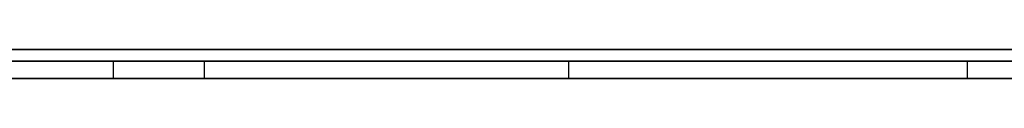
# Model space of a CAD drawing. Extents: x -2.05 to 2.05, y 0 to 2.3.
# Tile 30 of 74: x 1.063289 to 1.080226, y 2.219499 to 2.219999. Entities that reach past the tile are written whole.
import ezdxf

# ---------------------------------------------------------------- set-up
doc = ezdxf.new("R2010")
doc.units = 0
doc.layers.get('0').update_dxf_attribs({"linetype": 'CONTINUOUS'})

# ---------------------------------------------------------------- blocks, each defined once
blk = doc.blocks.new('*U1')
at = {"extrusion": (0, 1, 0)}
for p, q in [((1.978, 2.219999, -0.83), (-1.978, 2.219999, -0.83)), ((-1.978, 2.219999, 0.83), (1.978, 2.219999, 0.83)), ((0.708, 2.219999, -0.705), (1.628, 2.219999, -0.705)), ((1.628, 2.219999, -0.405), (0.708, 2.219999, -0.405)), ((1.628, 2.219799, -0.705), (0.708, 2.219799, -0.705)), ((0.708, 2.219799, -0.405), (1.628, 2.219799, -0.405)), ((1.079589, 2.219799, -0.537848), (1.047557, 2.219799, -0.537848)), ((1.050593, 2.219799, -0.551367), (1.098691, 2.219799, -0.551367)), ((1.072732, 2.219799, -0.507089), (1.079589, 2.219799, -0.537848)), ((1.047557, 2.219499, -0.537848), (1.079589, 2.219499, -0.537848)), ((1.098691, 2.219499, -0.551367), (1.050593, 2.219499, -0.551367)), ((1.079589, 2.219499, -0.537848), (1.072732, 2.219499, -0.507089))]:
    blk.add_line(p, q, dxfattribs=at)
for p, q in [((1.978, 2.219999, -0.83), (-1.978, 2.219999, -0.83)), ((0.708, 2.219999, -0.705), (1.628, 2.219999, -0.705)), ((1.628, 2.219799, -0.705), (0.708, 2.219799, -0.705)), ((1.050593, 2.219799, -0.551367), (1.098691, 2.219799, -0.551367)), ((1.064895, 2.219799, -0.613179), (1.064895, 2.219499, -0.613179)), ((1.064895, 2.219799, -0.613179), (1.064895, 2.219499, -0.613179)), ((1.066463, 2.219799, -0.492395), (1.066463, 2.219499, -0.492395)), ((1.066463, 2.219799, -0.492395), (1.066463, 2.219499, -0.492395)), ((1.072732, 2.219799, -0.507089), (1.072732, 2.219499, -0.507089)), ((1.098691, 2.219499, -0.551367), (1.050593, 2.219499, -0.551367))]:
    blk.add_line(p, q)
at = {"extrusion": (0, 0, -1)}
for p, q in [((-1.978, 2.219999, 0.83), (1.978, 2.219999, 0.83)), ((1.628, 2.219999, -0.405), (0.708, 2.219999, -0.405)), ((0.708, 2.219799, -0.405), (1.628, 2.219799, -0.405)), ((1.079589, 2.219799, -0.537848), (1.047557, 2.219799, -0.537848)), ((1.079589, 2.219799, -0.537848), (1.079589, 2.219499, -0.537848)), ((1.047557, 2.219499, -0.537848), (1.079589, 2.219499, -0.537848))]:
    blk.add_line(p, q, dxfattribs=at)
at = {"extrusion": (0.976041, 0, 0.217589)}
for p, q in [((1.072732, 2.219799, -0.507089), (1.079589, 2.219799, -0.537848)), ((1.072732, 2.219799, -0.507089), (1.072732, 2.219499, -0.507089)), ((1.079589, 2.219799, -0.537848), (1.079589, 2.219499, -0.537848)), ((1.079589, 2.219499, -0.537848), (1.072732, 2.219499, -0.507089))]:
    blk.add_line(p, q, dxfattribs=at)
for points in [[(1.06307, 2.2198, -0.613163), (1.06343, 2.2198, -0.613169), (1.0638, 2.2198, -0.613173), (1.06416, 2.2198, -0.613176), (1.06453, 2.2198, -0.613178), (1.0649, 2.2198, -0.613179)], [(1.06307, 2.2198, -0.613163), (1.06343, 2.2198, -0.613169), (1.0638, 2.2198, -0.613173), (1.06416, 2.2198, -0.613176), (1.06453, 2.2198, -0.613178), (1.0649, 2.2198, -0.613179)], [(1.06646, 2.2198, -0.492395), (1.06635, 2.2198, -0.49236), (1.06623, 2.2198, -0.492326), (1.06611, 2.2198, -0.492291), (1.06599, 2.2198, -0.492257), (1.06588, 2.2198, -0.492223), (1.06576, 2.2198, -0.492188), (1.06564, 2.2198, -0.492154), (1.06552, 2.2198, -0.492121), (1.06541, 2.2198, -0.492087), (1.06529, 2.2198, -0.492053), (1.06517, 2.2198, -0.49202), (1.06505, 2.2198, -0.491987), (1.06494, 2.2198, -0.491954), (1.06482, 2.2198, -0.491921), (1.0647, 2.2198, -0.491888), (1.06458, 2.2198, -0.491855), (1.06446, 2.2198, -0.491822), (1.06435, 2.2198, -0.49179), (1.06423, 2.2198, -0.491758), (1.06411, 2.2198, -0.491726), (1.06399, 2.2198, -0.491694), (1.06387, 2.2198, -0.491662), (1.06375, 2.2198, -0.49163), (1.06363, 2.2198, -0.491598), (1.06352, 2.2198, -0.491567), (1.0634, 2.2198, -0.491536), (1.06328, 2.2198, -0.491504)], [(1.06646, 2.2198, -0.492395), (1.06635, 2.2198, -0.49236), (1.06623, 2.2198, -0.492326), (1.06611, 2.2198, -0.492291), (1.06599, 2.2198, -0.492257), (1.06588, 2.2198, -0.492223), (1.06576, 2.2198, -0.492188), (1.06564, 2.2198, -0.492154), (1.06552, 2.2198, -0.492121), (1.06541, 2.2198, -0.492087), (1.06529, 2.2198, -0.492053), (1.06517, 2.2198, -0.49202), (1.06505, 2.2198, -0.491987), (1.06494, 2.2198, -0.491954), (1.06482, 2.2198, -0.491921), (1.0647, 2.2198, -0.491888), (1.06458, 2.2198, -0.491855), (1.06446, 2.2198, -0.491822), (1.06435, 2.2198, -0.49179), (1.06423, 2.2198, -0.491758), (1.06411, 2.2198, -0.491726), (1.06399, 2.2198, -0.491694), (1.06387, 2.2198, -0.491662), (1.06375, 2.2198, -0.49163), (1.06363, 2.2198, -0.491598), (1.06352, 2.2198, -0.491567), (1.0634, 2.2198, -0.491536), (1.06328, 2.2198, -0.491504)], [(1.06321, 2.2198, -0.504152), (1.06336, 2.2198, -0.504188), (1.0635, 2.2198, -0.504224), (1.06365, 2.2198, -0.504261), (1.06379, 2.2198, -0.504297), (1.06393, 2.2198, -0.504334), (1.06408, 2.2198, -0.504371), (1.06422, 2.2198, -0.504408), (1.06436, 2.2198, -0.504445), (1.06451, 2.2198, -0.504483), (1.06465, 2.2198, -0.504521), (1.06479, 2.2198, -0.504559), (1.06493, 2.2198, -0.504597), (1.06508, 2.2198, -0.504635), (1.06522, 2.2198, -0.504673), (1.06536, 2.2198, -0.504712), (1.0655, 2.2198, -0.504751), (1.06564, 2.2198, -0.50479), (1.06578, 2.2198, -0.504829), (1.06593, 2.2198, -0.504869), (1.06607, 2.2198, -0.504909), (1.06621, 2.2198, -0.504948), (1.06635, 2.2198, -0.504988), (1.06649, 2.2198, -0.505029), (1.06663, 2.2198, -0.505069), (1.06677, 2.2198, -0.50511), (1.06691, 2.2198, -0.505151), (1.06705, 2.2198, -0.505192), (1.06719, 2.2198, -0.505233), (1.06733, 2.2198, -0.505274), (1.06746, 2.2198, -0.505316), (1.0676, 2.2198, -0.505358), (1.06774, 2.2198, -0.5054), (1.06788, 2.2198, -0.505442), (1.06802, 2.2198, -0.505484), (1.06816, 2.2198, -0.505527), (1.06829, 2.2198, -0.50557), (1.06843, 2.2198, -0.505612), (1.06857, 2.2198, -0.505656), (1.06871, 2.2198, -0.505699), (1.06884, 2.2198, -0.505742), (1.06898, 2.2198, -0.505786), (1.06912, 2.2198, -0.50583), (1.06925, 2.2198, -0.505874), (1.06939, 2.2198, -0.505919), (1.06953, 2.2198, -0.505963), (1.06966, 2.2198, -0.506008), (1.0698, 2.2198, -0.506053), (1.06993, 2.2198, -0.506098), (1.07007, 2.2198, -0.506143), (1.0702, 2.2198, -0.506188), (1.07034, 2.2198, -0.506234), (1.07047, 2.2198, -0.50628), (1.07061, 2.2198, -0.506326), (1.07074, 2.2198, -0.506372), (1.07088, 2.2198, -0.506419), (1.07101, 2.2198, -0.506465), (1.07114, 2.2198, -0.506512), (1.07128, 2.2198, -0.506559), (1.07141, 2.2198, -0.506606), (1.07154, 2.2198, -0.506654), (1.07168, 2.2198, -0.506701), (1.07181, 2.2198, -0.506749), (1.07194, 2.2198, -0.506797), (1.07207, 2.2198, -0.506845), (1.07221, 2.2198, -0.506894), (1.07234, 2.2198, -0.506942), (1.07247, 2.2198, -0.506991), (1.0726, 2.2198, -0.50704), (1.07273, 2.2198, -0.507089)], [(1.06321, 2.2198, -0.504152), (1.06336, 2.2198, -0.504188), (1.0635, 2.2198, -0.504224), (1.06365, 2.2198, -0.504261), (1.06379, 2.2198, -0.504297), (1.06393, 2.2198, -0.504334), (1.06408, 2.2198, -0.504371), (1.06422, 2.2198, -0.504408), (1.06436, 2.2198, -0.504445), (1.06451, 2.2198, -0.504483), (1.06465, 2.2198, -0.504521), (1.06479, 2.2198, -0.504559), (1.06493, 2.2198, -0.504597), (1.06508, 2.2198, -0.504635), (1.06522, 2.2198, -0.504673), (1.06536, 2.2198, -0.504712), (1.0655, 2.2198, -0.504751), (1.06564, 2.2198, -0.50479), (1.06578, 2.2198, -0.504829), (1.06593, 2.2198, -0.504869), (1.06607, 2.2198, -0.504909), (1.06621, 2.2198, -0.504948), (1.06635, 2.2198, -0.504988), (1.06649, 2.2198, -0.505029), (1.06663, 2.2198, -0.505069), (1.06677, 2.2198, -0.50511), (1.06691, 2.2198, -0.505151), (1.06705, 2.2198, -0.505192), (1.06719, 2.2198, -0.505233), (1.06733, 2.2198, -0.505274), (1.06746, 2.2198, -0.505316), (1.0676, 2.2198, -0.505358), (1.06774, 2.2198, -0.5054), (1.06788, 2.2198, -0.505442), (1.06802, 2.2198, -0.505484), (1.06816, 2.2198, -0.505527), (1.06829, 2.2198, -0.50557), (1.06843, 2.2198, -0.505612), (1.06857, 2.2198, -0.505656), (1.06871, 2.2198, -0.505699), (1.06884, 2.2198, -0.505742), (1.06898, 2.2198, -0.505786), (1.06912, 2.2198, -0.50583), (1.06925, 2.2198, -0.505874), (1.06939, 2.2198, -0.505919), (1.06953, 2.2198, -0.505963), (1.06966, 2.2198, -0.506008), (1.0698, 2.2198, -0.506053), (1.06993, 2.2198, -0.506098), (1.07007, 2.2198, -0.506143), (1.0702, 2.2198, -0.506188), (1.07034, 2.2198, -0.506234), (1.07047, 2.2198, -0.50628), (1.07061, 2.2198, -0.506326), (1.07074, 2.2198, -0.506372), (1.07088, 2.2198, -0.506419), (1.07101, 2.2198, -0.506465), (1.07114, 2.2198, -0.506512), (1.07128, 2.2198, -0.506559), (1.07141, 2.2198, -0.506606), (1.07154, 2.2198, -0.506654), (1.07168, 2.2198, -0.506701), (1.07181, 2.2198, -0.506749), (1.07194, 2.2198, -0.506797), (1.07207, 2.2198, -0.506845), (1.07221, 2.2198, -0.506894), (1.07234, 2.2198, -0.506942), (1.07247, 2.2198, -0.506991), (1.0726, 2.2198, -0.50704), (1.07273, 2.2198, -0.507089)], [(1.08041, 2.2198, -0.597172), (1.08018, 2.2198, -0.597241), (1.07996, 2.2198, -0.597308), (1.07973, 2.2198, -0.597374), (1.07951, 2.2198, -0.59744), (1.07928, 2.2198, -0.597505), (1.07906, 2.2198, -0.597569), (1.07883, 2.2198, -0.597632), (1.0786, 2.2198, -0.597695), (1.07837, 2.2198, -0.597756), (1.07815, 2.2198, -0.597817), (1.07792, 2.2198, -0.597877), (1.07769, 2.2198, -0.597936), (1.07746, 2.2198, -0.597995), (1.07723, 2.2198, -0.598052), (1.077, 2.2198, -0.598109), (1.07677, 2.2198, -0.598165), (1.07654, 2.2198, -0.59822), (1.07631, 2.2198, -0.598274), (1.07608, 2.2198, -0.598328), (1.07585, 2.2198, -0.598381), (1.07561, 2.2198, -0.598432), (1.07538, 2.2198, -0.598483), (1.07515, 2.2198, -0.598534), (1.07492, 2.2198, -0.598583), (1.07468, 2.2198, -0.598632), (1.07445, 2.2198, -0.598679), (1.07422, 2.2198, -0.598726), (1.07398, 2.2198, -0.598772), (1.07375, 2.2198, -0.598818), (1.07351, 2.2198, -0.598862), (1.07328, 2.2198, -0.598906), (1.07304, 2.2198, -0.598949), (1.0728, 2.2198, -0.598991), (1.07257, 2.2198, -0.599032), (1.07233, 2.2198, -0.599072), (1.07209, 2.2198, -0.599112), (1.07186, 2.2198, -0.599151), (1.07162, 2.2198, -0.599189), (1.07138, 2.2198, -0.599226), (1.07114, 2.2198, -0.599262), (1.0709, 2.2198, -0.599298), (1.07066, 2.2198, -0.599332), (1.07042, 2.2198, -0.599366), (1.07018, 2.2198, -0.599399), (1.06994, 2.2198, -0.599431), (1.0697, 2.2198, -0.599463), (1.06946, 2.2198, -0.599494), (1.06922, 2.2198, -0.599523), (1.06898, 2.2198, -0.599552), (1.06874, 2.2198, -0.59958), (1.06849, 2.2198, -0.599608), (1.06825, 2.2198, -0.599634), (1.06801, 2.2198, -0.59966), (1.06776, 2.2198, -0.599685), (1.06752, 2.2198, -0.599709), (1.06728, 2.2198, -0.599732), (1.06703, 2.2198, -0.599755), (1.06679, 2.2198, -0.599776), (1.06654, 2.2198, -0.599797), (1.06629, 2.2198, -0.599817), (1.06605, 2.2198, -0.599836), (1.0658, 2.2198, -0.599855), (1.06556, 2.2198, -0.599872), (1.06531, 2.2198, -0.599889), (1.06506, 2.2198, -0.599905), (1.06481, 2.2198, -0.59992), (1.06456, 2.2198, -0.599934), (1.06432, 2.2198, -0.599948), (1.06407, 2.2198, -0.59996), (1.06382, 2.2198, -0.599972), (1.06357, 2.2198, -0.599983), (1.06332, 2.2198, -0.599994), (1.06307, 2.2198, -0.600003)], [(1.08041, 2.2198, -0.597172), (1.08018, 2.2198, -0.597241), (1.07996, 2.2198, -0.597308), (1.07973, 2.2198, -0.597374), (1.07951, 2.2198, -0.59744), (1.07928, 2.2198, -0.597505), (1.07906, 2.2198, -0.597569), (1.07883, 2.2198, -0.597632), (1.0786, 2.2198, -0.597695), (1.07837, 2.2198, -0.597756), (1.07815, 2.2198, -0.597817), (1.07792, 2.2198, -0.597877), (1.07769, 2.2198, -0.597936), (1.07746, 2.2198, -0.597995), (1.07723, 2.2198, -0.598052), (1.077, 2.2198, -0.598109), (1.07677, 2.2198, -0.598165), (1.07654, 2.2198, -0.59822), (1.07631, 2.2198, -0.598274), (1.07608, 2.2198, -0.598328), (1.07585, 2.2198, -0.598381), (1.07561, 2.2198, -0.598432), (1.07538, 2.2198, -0.598483), (1.07515, 2.2198, -0.598534), (1.07492, 2.2198, -0.598583), (1.07468, 2.2198, -0.598632), (1.07445, 2.2198, -0.598679), (1.07422, 2.2198, -0.598726), (1.07398, 2.2198, -0.598772), (1.07375, 2.2198, -0.598818), (1.07351, 2.2198, -0.598862), (1.07328, 2.2198, -0.598906), (1.07304, 2.2198, -0.598949), (1.0728, 2.2198, -0.598991), (1.07257, 2.2198, -0.599032), (1.07233, 2.2198, -0.599072), (1.07209, 2.2198, -0.599112), (1.07186, 2.2198, -0.599151), (1.07162, 2.2198, -0.599189), (1.07138, 2.2198, -0.599226), (1.07114, 2.2198, -0.599262), (1.0709, 2.2198, -0.599298), (1.07066, 2.2198, -0.599332), (1.07042, 2.2198, -0.599366), (1.07018, 2.2198, -0.599399), (1.06994, 2.2198, -0.599431), (1.0697, 2.2198, -0.599463), (1.06946, 2.2198, -0.599494), (1.06922, 2.2198, -0.599523), (1.06898, 2.2198, -0.599552), (1.06874, 2.2198, -0.59958), (1.06849, 2.2198, -0.599608), (1.06825, 2.2198, -0.599634), (1.06801, 2.2198, -0.59966), (1.06776, 2.2198, -0.599685), (1.06752, 2.2198, -0.599709), (1.06728, 2.2198, -0.599732), (1.06703, 2.2198, -0.599755), (1.06679, 2.2198, -0.599776), (1.06654, 2.2198, -0.599797), (1.06629, 2.2198, -0.599817), (1.06605, 2.2198, -0.599836), (1.0658, 2.2198, -0.599855), (1.06556, 2.2198, -0.599872), (1.06531, 2.2198, -0.599889), (1.06506, 2.2198, -0.599905), (1.06481, 2.2198, -0.59992), (1.06456, 2.2198, -0.599934), (1.06432, 2.2198, -0.599948), (1.06407, 2.2198, -0.59996), (1.06382, 2.2198, -0.599972), (1.06357, 2.2198, -0.599983), (1.06332, 2.2198, -0.599994), (1.06307, 2.2198, -0.600003)], [(1.0649, 2.2198, -0.613179), (1.06512, 2.2198, -0.613179), (1.06534, 2.2198, -0.613178), (1.06556, 2.2198, -0.613176), (1.06578, 2.2198, -0.613174), (1.066, 2.2198, -0.613172), (1.06622, 2.2198, -0.613169), (1.06645, 2.2198, -0.613165), (1.06667, 2.2198, -0.613161), (1.06689, 2.2198, -0.613156), (1.06711, 2.2198, -0.613151), (1.06733, 2.2198, -0.613145), (1.06755, 2.2198, -0.613139), (1.06777, 2.2198, -0.613132), (1.068, 2.2198, -0.613124), (1.06822, 2.2198, -0.613116), (1.06844, 2.2198, -0.613107), (1.06866, 2.2198, -0.613098), (1.06888, 2.2198, -0.613088), (1.0691, 2.2198, -0.613078), (1.06932, 2.2198, -0.613067), (1.06955, 2.2198, -0.613056), (1.06977, 2.2198, -0.613044), (1.06999, 2.2198, -0.613031), (1.07021, 2.2198, -0.613018), (1.07043, 2.2198, -0.613004), (1.07065, 2.2198, -0.61299), (1.07087, 2.2198, -0.612975), (1.0711, 2.2198, -0.61296), (1.07132, 2.2198, -0.612944), (1.07154, 2.2198, -0.612927), (1.07176, 2.2198, -0.61291), (1.07198, 2.2198, -0.612893), (1.0722, 2.2198, -0.612875), (1.07242, 2.2198, -0.612856), (1.07264, 2.2198, -0.612837), (1.07286, 2.2198, -0.612817), (1.07309, 2.2198, -0.612797), (1.07331, 2.2198, -0.612776), (1.07353, 2.2198, -0.612754), (1.07375, 2.2198, -0.612732), (1.07397, 2.2198, -0.612709), (1.07419, 2.2198, -0.612686), (1.07441, 2.2198, -0.612662), (1.07463, 2.2198, -0.612638), (1.07485, 2.2198, -0.612613), (1.07508, 2.2198, -0.612588), (1.0753, 2.2198, -0.612562), (1.07552, 2.2198, -0.612535), (1.07574, 2.2198, -0.612508), (1.07596, 2.2198, -0.612481), (1.07618, 2.2198, -0.612452), (1.0764, 2.2198, -0.612424), (1.07662, 2.2198, -0.612394), (1.07684, 2.2198, -0.612364), (1.07707, 2.2198, -0.612334), (1.07729, 2.2198, -0.612303), (1.07751, 2.2198, -0.612272), (1.07773, 2.2198, -0.612239), (1.07795, 2.2198, -0.612207), (1.07817, 2.2198, -0.612173), (1.07839, 2.2198, -0.61214), (1.07861, 2.2198, -0.612105), (1.07883, 2.2198, -0.61207), (1.07905, 2.2198, -0.612035), (1.07927, 2.2198, -0.611999), (1.0795, 2.2198, -0.611962), (1.07972, 2.2198, -0.611925), (1.07994, 2.2198, -0.611888), (1.08016, 2.2198, -0.611849), (1.08038, 2.2198, -0.61181)], [(1.0649, 2.2198, -0.613179), (1.06512, 2.2198, -0.613179), (1.06534, 2.2198, -0.613178), (1.06556, 2.2198, -0.613176), (1.06578, 2.2198, -0.613174), (1.066, 2.2198, -0.613172), (1.06622, 2.2198, -0.613169), (1.06645, 2.2198, -0.613165), (1.06667, 2.2198, -0.613161), (1.06689, 2.2198, -0.613156), (1.06711, 2.2198, -0.613151), (1.06733, 2.2198, -0.613145), (1.06755, 2.2198, -0.613139), (1.06777, 2.2198, -0.613132), (1.068, 2.2198, -0.613124), (1.06822, 2.2198, -0.613116), (1.06844, 2.2198, -0.613107), (1.06866, 2.2198, -0.613098), (1.06888, 2.2198, -0.613088), (1.0691, 2.2198, -0.613078), (1.06932, 2.2198, -0.613067), (1.06955, 2.2198, -0.613056), (1.06977, 2.2198, -0.613044), (1.06999, 2.2198, -0.613031), (1.07021, 2.2198, -0.613018), (1.07043, 2.2198, -0.613004), (1.07065, 2.2198, -0.61299), (1.07087, 2.2198, -0.612975), (1.0711, 2.2198, -0.61296), (1.07132, 2.2198, -0.612944), (1.07154, 2.2198, -0.612927), (1.07176, 2.2198, -0.61291), (1.07198, 2.2198, -0.612893), (1.0722, 2.2198, -0.612875), (1.07242, 2.2198, -0.612856), (1.07264, 2.2198, -0.612837), (1.07286, 2.2198, -0.612817), (1.07309, 2.2198, -0.612797), (1.07331, 2.2198, -0.612776), (1.07353, 2.2198, -0.612754), (1.07375, 2.2198, -0.612732), (1.07397, 2.2198, -0.612709), (1.07419, 2.2198, -0.612686), (1.07441, 2.2198, -0.612662), (1.07463, 2.2198, -0.612638), (1.07485, 2.2198, -0.612613), (1.07508, 2.2198, -0.612588), (1.0753, 2.2198, -0.612562), (1.07552, 2.2198, -0.612535), (1.07574, 2.2198, -0.612508), (1.07596, 2.2198, -0.612481), (1.07618, 2.2198, -0.612452), (1.0764, 2.2198, -0.612424), (1.07662, 2.2198, -0.612394), (1.07684, 2.2198, -0.612364), (1.07707, 2.2198, -0.612334), (1.07729, 2.2198, -0.612303), (1.07751, 2.2198, -0.612272), (1.07773, 2.2198, -0.612239), (1.07795, 2.2198, -0.612207), (1.07817, 2.2198, -0.612173), (1.07839, 2.2198, -0.61214), (1.07861, 2.2198, -0.612105), (1.07883, 2.2198, -0.61207), (1.07905, 2.2198, -0.612035), (1.07927, 2.2198, -0.611999), (1.0795, 2.2198, -0.611962), (1.07972, 2.2198, -0.611925), (1.07994, 2.2198, -0.611888), (1.08016, 2.2198, -0.611849), (1.08038, 2.2198, -0.61181)], [(1.08032, 2.2198, -0.497228), (1.08022, 2.2198, -0.497189), (1.08012, 2.2198, -0.49715), (1.08003, 2.2198, -0.497111), (1.07993, 2.2198, -0.497072), (1.07983, 2.2198, -0.497033), (1.07974, 2.2198, -0.496994), (1.07964, 2.2198, -0.496956), (1.07955, 2.2198, -0.496918), (1.07945, 2.2198, -0.496879), (1.07935, 2.2198, -0.496841), (1.07926, 2.2198, -0.496803), (1.07917, 2.2198, -0.496765), (1.07907, 2.2198, -0.496727), (1.07898, 2.2198, -0.496689), (1.07888, 2.2198, -0.496651), (1.07879, 2.2198, -0.496614), (1.0787, 2.2198, -0.496576), (1.0786, 2.2198, -0.496539), (1.07851, 2.2198, -0.496501), (1.07842, 2.2198, -0.496464), (1.07832, 2.2198, -0.496427), (1.07823, 2.2198, -0.49639), (1.07814, 2.2198, -0.496353), (1.07805, 2.2198, -0.496316), (1.07796, 2.2198, -0.496279), (1.07787, 2.2198, -0.496243), (1.07777, 2.2198, -0.496206), (1.07768, 2.2198, -0.49617), (1.07759, 2.2198, -0.496133), (1.0775, 2.2198, -0.496097), (1.07741, 2.2198, -0.496061), (1.07732, 2.2198, -0.496025), (1.07723, 2.2198, -0.495989), (1.07714, 2.2198, -0.495953), (1.07705, 2.2198, -0.495917), (1.07696, 2.2198, -0.495881), (1.07687, 2.2198, -0.495845), (1.07678, 2.2198, -0.495809), (1.07669, 2.2198, -0.495773), (1.0766, 2.2198, -0.495737), (1.07651, 2.2198, -0.4957), (1.07641, 2.2198, -0.495664), (1.07632, 2.2198, -0.495628), (1.07623, 2.2198, -0.495592), (1.07613, 2.2198, -0.495556), (1.07604, 2.2198, -0.495519), (1.07594, 2.2198, -0.495483), (1.07584, 2.2198, -0.495447), (1.07575, 2.2198, -0.49541), (1.07565, 2.2198, -0.495374), (1.07555, 2.2198, -0.495337), (1.07546, 2.2198, -0.495301), (1.07536, 2.2198, -0.495264), (1.07526, 2.2198, -0.495228), (1.07516, 2.2198, -0.495191), (1.07506, 2.2198, -0.495155), (1.07496, 2.2198, -0.495118), (1.07486, 2.2198, -0.495081), (1.07476, 2.2198, -0.495045), (1.07465, 2.2198, -0.495008), (1.07455, 2.2198, -0.494971), (1.07445, 2.2198, -0.494934), (1.07435, 2.2198, -0.494898), (1.07424, 2.2198, -0.494861), (1.07414, 2.2198, -0.494824), (1.07403, 2.2198, -0.494787), (1.07393, 2.2198, -0.49475), (1.07382, 2.2198, -0.494713), (1.07372, 2.2198, -0.494676), (1.07361, 2.2198, -0.494639), (1.0735, 2.2198, -0.494602), (1.0734, 2.2198, -0.494565), (1.07329, 2.2198, -0.494527), (1.07318, 2.2198, -0.49449), (1.07307, 2.2198, -0.494453), (1.07296, 2.2198, -0.494416), (1.07285, 2.2198, -0.494378), (1.07274, 2.2198, -0.494341), (1.07263, 2.2198, -0.494304), (1.07252, 2.2198, -0.494266), (1.07241, 2.2198, -0.494229), (1.07229, 2.2198, -0.494192), (1.07218, 2.2198, -0.494154), (1.07207, 2.2198, -0.494117), (1.07195, 2.2198, -0.494079), (1.07184, 2.2198, -0.494041), (1.07172, 2.2198, -0.494004), (1.07161, 2.2198, -0.493966), (1.07149, 2.2198, -0.493929), (1.07138, 2.2198, -0.493891), (1.07126, 2.2198, -0.493853), (1.07114, 2.2198, -0.493815), (1.07102, 2.2198, -0.493777), (1.07091, 2.2198, -0.49374), (1.07079, 2.2198, -0.493702), (1.07067, 2.2198, -0.493664), (1.07055, 2.2198, -0.493626), (1.07043, 2.2198, -0.493588), (1.07031, 2.2198, -0.49355), (1.07019, 2.2198, -0.493512), (1.07006, 2.2198, -0.493474), (1.06994, 2.2198, -0.493436), (1.06982, 2.2198, -0.493398), (1.0697, 2.2198, -0.49336), (1.06957, 2.2198, -0.493321), (1.06945, 2.2198, -0.493283), (1.06932, 2.2198, -0.493245), (1.0692, 2.2198, -0.493207), (1.06907, 2.2198, -0.493168), (1.06895, 2.2198, -0.49313), (1.06882, 2.2198, -0.493092), (1.06869, 2.2198, -0.493053), (1.06857, 2.2198, -0.493015), (1.06844, 2.2198, -0.492976), (1.06831, 2.2198, -0.492938), (1.06818, 2.2198, -0.492899), (1.06805, 2.2198, -0.492861), (1.06792, 2.2198, -0.492822), (1.06779, 2.2198, -0.492783), (1.06766, 2.2198, -0.492745), (1.06753, 2.2198, -0.492706), (1.0674, 2.2198, -0.492667), (1.06727, 2.2198, -0.492628), (1.06713, 2.2198, -0.49259), (1.067, 2.2198, -0.492551), (1.06687, 2.2198, -0.492512), (1.06673, 2.2198, -0.492473), (1.0666, 2.2198, -0.492434), (1.06646, 2.2198, -0.492395)], [(1.08032, 2.2198, -0.497228), (1.08022, 2.2198, -0.497189), (1.08012, 2.2198, -0.49715), (1.08003, 2.2198, -0.497111), (1.07993, 2.2198, -0.497072), (1.07983, 2.2198, -0.497033), (1.07974, 2.2198, -0.496994), (1.07964, 2.2198, -0.496956), (1.07955, 2.2198, -0.496918), (1.07945, 2.2198, -0.496879), (1.07935, 2.2198, -0.496841), (1.07926, 2.2198, -0.496803), (1.07917, 2.2198, -0.496765), (1.07907, 2.2198, -0.496727), (1.07898, 2.2198, -0.496689), (1.07888, 2.2198, -0.496651), (1.07879, 2.2198, -0.496614), (1.0787, 2.2198, -0.496576), (1.0786, 2.2198, -0.496539), (1.07851, 2.2198, -0.496501), (1.07842, 2.2198, -0.496464), (1.07832, 2.2198, -0.496427), (1.07823, 2.2198, -0.49639), (1.07814, 2.2198, -0.496353), (1.07805, 2.2198, -0.496316), (1.07796, 2.2198, -0.496279), (1.07787, 2.2198, -0.496243), (1.07777, 2.2198, -0.496206), (1.07768, 2.2198, -0.49617), (1.07759, 2.2198, -0.496133), (1.0775, 2.2198, -0.496097), (1.07741, 2.2198, -0.496061), (1.07732, 2.2198, -0.496025), (1.07723, 2.2198, -0.495989), (1.07714, 2.2198, -0.495953), (1.07705, 2.2198, -0.495917), (1.07696, 2.2198, -0.495881), (1.07687, 2.2198, -0.495845), (1.07678, 2.2198, -0.495809), (1.07669, 2.2198, -0.495773), (1.0766, 2.2198, -0.495737), (1.07651, 2.2198, -0.4957), (1.07641, 2.2198, -0.495664), (1.07632, 2.2198, -0.495628), (1.07623, 2.2198, -0.495592), (1.07613, 2.2198, -0.495556), (1.07604, 2.2198, -0.495519), (1.07594, 2.2198, -0.495483), (1.07584, 2.2198, -0.495447), (1.07575, 2.2198, -0.49541), (1.07565, 2.2198, -0.495374), (1.07555, 2.2198, -0.495337), (1.07546, 2.2198, -0.495301), (1.07536, 2.2198, -0.495264), (1.07526, 2.2198, -0.495228), (1.07516, 2.2198, -0.495191), (1.07506, 2.2198, -0.495155), (1.07496, 2.2198, -0.495118), (1.07486, 2.2198, -0.495081), (1.07476, 2.2198, -0.495045), (1.07465, 2.2198, -0.495008), (1.07455, 2.2198, -0.494971), (1.07445, 2.2198, -0.494934), (1.07435, 2.2198, -0.494898), (1.07424, 2.2198, -0.494861), (1.07414, 2.2198, -0.494824), (1.07403, 2.2198, -0.494787), (1.07393, 2.2198, -0.49475), (1.07382, 2.2198, -0.494713), (1.07372, 2.2198, -0.494676), (1.07361, 2.2198, -0.494639), (1.0735, 2.2198, -0.494602), (1.0734, 2.2198, -0.494565), (1.07329, 2.2198, -0.494527), (1.07318, 2.2198, -0.49449), (1.07307, 2.2198, -0.494453), (1.07296, 2.2198, -0.494416), (1.07285, 2.2198, -0.494378), (1.07274, 2.2198, -0.494341), (1.07263, 2.2198, -0.494304), (1.07252, 2.2198, -0.494266), (1.07241, 2.2198, -0.494229), (1.07229, 2.2198, -0.494192), (1.07218, 2.2198, -0.494154), (1.07207, 2.2198, -0.494117), (1.07195, 2.2198, -0.494079), (1.07184, 2.2198, -0.494041), (1.07172, 2.2198, -0.494004), (1.07161, 2.2198, -0.493966), (1.07149, 2.2198, -0.493929), (1.07138, 2.2198, -0.493891), (1.07126, 2.2198, -0.493853), (1.07114, 2.2198, -0.493815), (1.07102, 2.2198, -0.493777), (1.07091, 2.2198, -0.49374), (1.07079, 2.2198, -0.493702), (1.07067, 2.2198, -0.493664), (1.07055, 2.2198, -0.493626), (1.07043, 2.2198, -0.493588), (1.07031, 2.2198, -0.49355), (1.07019, 2.2198, -0.493512), (1.07006, 2.2198, -0.493474), (1.06994, 2.2198, -0.493436), (1.06982, 2.2198, -0.493398), (1.0697, 2.2198, -0.49336), (1.06957, 2.2198, -0.493321), (1.06945, 2.2198, -0.493283), (1.06932, 2.2198, -0.493245), (1.0692, 2.2198, -0.493207), (1.06907, 2.2198, -0.493168), (1.06895, 2.2198, -0.49313), (1.06882, 2.2198, -0.493092), (1.06869, 2.2198, -0.493053), (1.06857, 2.2198, -0.493015), (1.06844, 2.2198, -0.492976), (1.06831, 2.2198, -0.492938), (1.06818, 2.2198, -0.492899), (1.06805, 2.2198, -0.492861), (1.06792, 2.2198, -0.492822), (1.06779, 2.2198, -0.492783), (1.06766, 2.2198, -0.492745), (1.06753, 2.2198, -0.492706), (1.0674, 2.2198, -0.492667), (1.06727, 2.2198, -0.492628), (1.06713, 2.2198, -0.49259), (1.067, 2.2198, -0.492551), (1.06687, 2.2198, -0.492512), (1.06673, 2.2198, -0.492473), (1.0666, 2.2198, -0.492434), (1.06646, 2.2198, -0.492395)], [(1.0649, 2.2195, -0.613179), (1.06434, 2.2195, -0.613177), (1.06379, 2.2195, -0.613173), (1.06325, 2.2195, -0.613166)], [(1.0649, 2.2195, -0.613179), (1.06434, 2.2195, -0.613177), (1.06379, 2.2195, -0.613173), (1.06325, 2.2195, -0.613166)], [(1.06327, 2.2195, -0.491502), (1.06345, 2.2195, -0.491549), (1.06363, 2.2195, -0.491596), (1.06381, 2.2195, -0.491644), (1.06398, 2.2195, -0.491692), (1.06416, 2.2195, -0.49174), (1.06434, 2.2195, -0.491788), (1.06452, 2.2195, -0.491837), (1.0647, 2.2195, -0.491886), (1.06487, 2.2195, -0.491936), (1.06505, 2.2195, -0.491986), (1.06523, 2.2195, -0.492036), (1.0654, 2.2195, -0.492086), (1.06558, 2.2195, -0.492137), (1.06576, 2.2195, -0.492188), (1.06593, 2.2195, -0.492239), (1.06611, 2.2195, -0.492291), (1.06629, 2.2195, -0.492343), (1.06646, 2.2195, -0.492395)], [(1.06327, 2.2195, -0.491502), (1.06345, 2.2195, -0.491549), (1.06363, 2.2195, -0.491596), (1.06381, 2.2195, -0.491644), (1.06398, 2.2195, -0.491692), (1.06416, 2.2195, -0.49174), (1.06434, 2.2195, -0.491788), (1.06452, 2.2195, -0.491837), (1.0647, 2.2195, -0.491886), (1.06487, 2.2195, -0.491936), (1.06505, 2.2195, -0.491986), (1.06523, 2.2195, -0.492036), (1.0654, 2.2195, -0.492086), (1.06558, 2.2195, -0.492137), (1.06576, 2.2195, -0.492188), (1.06593, 2.2195, -0.492239), (1.06611, 2.2195, -0.492291), (1.06629, 2.2195, -0.492343), (1.06646, 2.2195, -0.492395)], [(1.07273, 2.2195, -0.507089), (1.07253, 2.2195, -0.507015), (1.07234, 2.2195, -0.506942), (1.07214, 2.2195, -0.506869), (1.07194, 2.2195, -0.506796), (1.07174, 2.2195, -0.506724), (1.07154, 2.2195, -0.506653), (1.07134, 2.2195, -0.506581), (1.07114, 2.2195, -0.506511), (1.07094, 2.2195, -0.50644), (1.07074, 2.2195, -0.50637), (1.07053, 2.2195, -0.506301), (1.07033, 2.2195, -0.506232), (1.07013, 2.2195, -0.506163), (1.06992, 2.2195, -0.506095), (1.06972, 2.2195, -0.506028), (1.06952, 2.2195, -0.50596), (1.06931, 2.2195, -0.505893), (1.06911, 2.2195, -0.505827), (1.0689, 2.2195, -0.505761), (1.0687, 2.2195, -0.505696), (1.06849, 2.2195, -0.50563), (1.06828, 2.2195, -0.505566), (1.06807, 2.2195, -0.505502), (1.06787, 2.2195, -0.505438), (1.06766, 2.2195, -0.505374), (1.06745, 2.2195, -0.505312), (1.06724, 2.2195, -0.505249), (1.06703, 2.2195, -0.505187), (1.06682, 2.2195, -0.505126), (1.06661, 2.2195, -0.505064), (1.0664, 2.2195, -0.505004), (1.06619, 2.2195, -0.504943), (1.06598, 2.2195, -0.504884), (1.06577, 2.2195, -0.504824), (1.06555, 2.2195, -0.504765), (1.06534, 2.2195, -0.504707), (1.06513, 2.2195, -0.504649), (1.06491, 2.2195, -0.504591), (1.0647, 2.2195, -0.504534), (1.06448, 2.2195, -0.504477), (1.06427, 2.2195, -0.504421), (1.06405, 2.2195, -0.504365), (1.06384, 2.2195, -0.504309), (1.06362, 2.2195, -0.504254), (1.0634, 2.2195, -0.5042), (1.06319, 2.2195, -0.504145)], [(1.07273, 2.2195, -0.507089), (1.07253, 2.2195, -0.507015), (1.07234, 2.2195, -0.506942), (1.07214, 2.2195, -0.506869), (1.07194, 2.2195, -0.506796), (1.07174, 2.2195, -0.506724), (1.07154, 2.2195, -0.506653), (1.07134, 2.2195, -0.506581), (1.07114, 2.2195, -0.506511), (1.07094, 2.2195, -0.50644), (1.07074, 2.2195, -0.50637), (1.07053, 2.2195, -0.506301), (1.07033, 2.2195, -0.506232), (1.07013, 2.2195, -0.506163), (1.06992, 2.2195, -0.506095), (1.06972, 2.2195, -0.506028), (1.06952, 2.2195, -0.50596), (1.06931, 2.2195, -0.505893), (1.06911, 2.2195, -0.505827), (1.0689, 2.2195, -0.505761), (1.0687, 2.2195, -0.505696), (1.06849, 2.2195, -0.50563), (1.06828, 2.2195, -0.505566), (1.06807, 2.2195, -0.505502), (1.06787, 2.2195, -0.505438), (1.06766, 2.2195, -0.505374), (1.06745, 2.2195, -0.505312), (1.06724, 2.2195, -0.505249), (1.06703, 2.2195, -0.505187), (1.06682, 2.2195, -0.505126), (1.06661, 2.2195, -0.505064), (1.0664, 2.2195, -0.505004), (1.06619, 2.2195, -0.504943), (1.06598, 2.2195, -0.504884), (1.06577, 2.2195, -0.504824), (1.06555, 2.2195, -0.504765), (1.06534, 2.2195, -0.504707), (1.06513, 2.2195, -0.504649), (1.06491, 2.2195, -0.504591), (1.0647, 2.2195, -0.504534), (1.06448, 2.2195, -0.504477), (1.06427, 2.2195, -0.504421), (1.06405, 2.2195, -0.504365), (1.06384, 2.2195, -0.504309), (1.06362, 2.2195, -0.504254), (1.0634, 2.2195, -0.5042), (1.06319, 2.2195, -0.504145)], [(1.06295, 2.2195, -0.600007), (1.06333, 2.2195, -0.599993), (1.0637, 2.2195, -0.599978), (1.06408, 2.2195, -0.59996), (1.06445, 2.2195, -0.599941), (1.06482, 2.2195, -0.599919), (1.0652, 2.2195, -0.599896), (1.06557, 2.2195, -0.599871), (1.06594, 2.2195, -0.599845), (1.06631, 2.2195, -0.599816), (1.06668, 2.2195, -0.599786), (1.06705, 2.2195, -0.599753), (1.06742, 2.2195, -0.599719), (1.06778, 2.2195, -0.599683), (1.06815, 2.2195, -0.599645), (1.06851, 2.2195, -0.599605), (1.06888, 2.2195, -0.599564), (1.06924, 2.2195, -0.599521), (1.06961, 2.2195, -0.599475), (1.06997, 2.2195, -0.599428), (1.07033, 2.2195, -0.599379), (1.07069, 2.2195, -0.599329), (1.07105, 2.2195, -0.599276), (1.07141, 2.2195, -0.599221), (1.07177, 2.2195, -0.599165), (1.07212, 2.2195, -0.599107), (1.07248, 2.2195, -0.599047), (1.07284, 2.2195, -0.598985), (1.07319, 2.2195, -0.598921), (1.07354, 2.2195, -0.598856), (1.0739, 2.2195, -0.598788), (1.07425, 2.2195, -0.598719), (1.0746, 2.2195, -0.598648), (1.07495, 2.2195, -0.598575), (1.0753, 2.2195, -0.5985), (1.07565, 2.2195, -0.598424), (1.076, 2.2195, -0.598345), (1.07635, 2.2195, -0.598265), (1.0767, 2.2195, -0.598183), (1.07704, 2.2195, -0.598099), (1.07739, 2.2195, -0.598013), (1.07773, 2.2195, -0.597925), (1.07808, 2.2195, -0.597836), (1.07842, 2.2195, -0.597744), (1.07876, 2.2195, -0.597651), (1.0791, 2.2195, -0.597556), (1.07944, 2.2195, -0.597459), (1.07978, 2.2195, -0.59736), (1.08012, 2.2195, -0.59726), (1.08046, 2.2195, -0.597157)], [(1.06295, 2.2195, -0.600007), (1.06333, 2.2195, -0.599993), (1.0637, 2.2195, -0.599978), (1.06408, 2.2195, -0.59996), (1.06445, 2.2195, -0.599941), (1.06482, 2.2195, -0.599919), (1.0652, 2.2195, -0.599896), (1.06557, 2.2195, -0.599871), (1.06594, 2.2195, -0.599845), (1.06631, 2.2195, -0.599816), (1.06668, 2.2195, -0.599786), (1.06705, 2.2195, -0.599753), (1.06742, 2.2195, -0.599719), (1.06778, 2.2195, -0.599683), (1.06815, 2.2195, -0.599645), (1.06851, 2.2195, -0.599605), (1.06888, 2.2195, -0.599564), (1.06924, 2.2195, -0.599521), (1.06961, 2.2195, -0.599475), (1.06997, 2.2195, -0.599428), (1.07033, 2.2195, -0.599379), (1.07069, 2.2195, -0.599329), (1.07105, 2.2195, -0.599276), (1.07141, 2.2195, -0.599221), (1.07177, 2.2195, -0.599165), (1.07212, 2.2195, -0.599107), (1.07248, 2.2195, -0.599047), (1.07284, 2.2195, -0.598985), (1.07319, 2.2195, -0.598921), (1.07354, 2.2195, -0.598856), (1.0739, 2.2195, -0.598788), (1.07425, 2.2195, -0.598719), (1.0746, 2.2195, -0.598648), (1.07495, 2.2195, -0.598575), (1.0753, 2.2195, -0.5985), (1.07565, 2.2195, -0.598424), (1.076, 2.2195, -0.598345), (1.07635, 2.2195, -0.598265), (1.0767, 2.2195, -0.598183), (1.07704, 2.2195, -0.598099), (1.07739, 2.2195, -0.598013), (1.07773, 2.2195, -0.597925), (1.07808, 2.2195, -0.597836), (1.07842, 2.2195, -0.597744), (1.07876, 2.2195, -0.597651), (1.0791, 2.2195, -0.597556), (1.07944, 2.2195, -0.597459), (1.07978, 2.2195, -0.59736), (1.08012, 2.2195, -0.59726), (1.08046, 2.2195, -0.597157)], [(1.08053, 2.2195, -0.611784), (1.0802, 2.2195, -0.611842), (1.07987, 2.2195, -0.6119), (1.07953, 2.2195, -0.611956), (1.0792, 2.2195, -0.612011), (1.07887, 2.2195, -0.612065), (1.07854, 2.2195, -0.612117), (1.0782, 2.2195, -0.612168), (1.07787, 2.2195, -0.612218), (1.07754, 2.2195, -0.612267), (1.07721, 2.2195, -0.612314), (1.07688, 2.2195, -0.61236), (1.07654, 2.2195, -0.612405), (1.07621, 2.2195, -0.612449), (1.07588, 2.2195, -0.612491), (1.07555, 2.2195, -0.612532), (1.07521, 2.2195, -0.612572), (1.07488, 2.2195, -0.61261), (1.07455, 2.2195, -0.612648), (1.07422, 2.2195, -0.612684), (1.07388, 2.2195, -0.612718), (1.07355, 2.2195, -0.612752), (1.07322, 2.2195, -0.612784), (1.07289, 2.2195, -0.612815), (1.07255, 2.2195, -0.612845), (1.07222, 2.2195, -0.612873), (1.07189, 2.2195, -0.6129), (1.07155, 2.2195, -0.612926), (1.07122, 2.2195, -0.612951), (1.07089, 2.2195, -0.612974), (1.07056, 2.2195, -0.612996), (1.07022, 2.2195, -0.613017), (1.06989, 2.2195, -0.613037), (1.06956, 2.2195, -0.613055), (1.06923, 2.2195, -0.613072), (1.06889, 2.2195, -0.613088), (1.06856, 2.2195, -0.613102), (1.06823, 2.2195, -0.613116), (1.06789, 2.2195, -0.613128), (1.06756, 2.2195, -0.613138), (1.06723, 2.2195, -0.613148), (1.06689, 2.2195, -0.613156), (1.06656, 2.2195, -0.613163), (1.06623, 2.2195, -0.613169), (1.0659, 2.2195, -0.613173), (1.06556, 2.2195, -0.613176), (1.06523, 2.2195, -0.613178), (1.0649, 2.2195, -0.613179)], [(1.08053, 2.2195, -0.611784), (1.0802, 2.2195, -0.611842), (1.07987, 2.2195, -0.6119), (1.07953, 2.2195, -0.611956), (1.0792, 2.2195, -0.612011), (1.07887, 2.2195, -0.612065), (1.07854, 2.2195, -0.612117), (1.0782, 2.2195, -0.612168), (1.07787, 2.2195, -0.612218), (1.07754, 2.2195, -0.612267), (1.07721, 2.2195, -0.612314), (1.07688, 2.2195, -0.61236), (1.07654, 2.2195, -0.612405), (1.07621, 2.2195, -0.612449), (1.07588, 2.2195, -0.612491), (1.07555, 2.2195, -0.612532), (1.07521, 2.2195, -0.612572), (1.07488, 2.2195, -0.61261), (1.07455, 2.2195, -0.612648), (1.07422, 2.2195, -0.612684), (1.07388, 2.2195, -0.612718), (1.07355, 2.2195, -0.612752), (1.07322, 2.2195, -0.612784), (1.07289, 2.2195, -0.612815), (1.07255, 2.2195, -0.612845), (1.07222, 2.2195, -0.612873), (1.07189, 2.2195, -0.6129), (1.07155, 2.2195, -0.612926), (1.07122, 2.2195, -0.612951), (1.07089, 2.2195, -0.612974), (1.07056, 2.2195, -0.612996), (1.07022, 2.2195, -0.613017), (1.06989, 2.2195, -0.613037), (1.06956, 2.2195, -0.613055), (1.06923, 2.2195, -0.613072), (1.06889, 2.2195, -0.613088), (1.06856, 2.2195, -0.613102), (1.06823, 2.2195, -0.613116), (1.06789, 2.2195, -0.613128), (1.06756, 2.2195, -0.613138), (1.06723, 2.2195, -0.613148), (1.06689, 2.2195, -0.613156), (1.06656, 2.2195, -0.613163), (1.06623, 2.2195, -0.613169), (1.0659, 2.2195, -0.613173), (1.06556, 2.2195, -0.613176), (1.06523, 2.2195, -0.613178), (1.0649, 2.2195, -0.613179)], [(1.06646, 2.2195, -0.492395), (1.06667, 2.2195, -0.492454), (1.06687, 2.2195, -0.492512), (1.06707, 2.2195, -0.492571), (1.06727, 2.2195, -0.492629), (1.06747, 2.2195, -0.492687), (1.06766, 2.2195, -0.492746), (1.06786, 2.2195, -0.492804), (1.06806, 2.2195, -0.492862), (1.06825, 2.2195, -0.49292), (1.06844, 2.2195, -0.492978), (1.06864, 2.2195, -0.493036), (1.06883, 2.2195, -0.493093), (1.06902, 2.2195, -0.493151), (1.06921, 2.2195, -0.493209), (1.06939, 2.2195, -0.493266), (1.06958, 2.2195, -0.493324), (1.06977, 2.2195, -0.493381), (1.06995, 2.2195, -0.493439), (1.07013, 2.2195, -0.493496), (1.07032, 2.2195, -0.493553), (1.0705, 2.2195, -0.49361), (1.07068, 2.2195, -0.493667), (1.07086, 2.2195, -0.493724), (1.07104, 2.2195, -0.493781), (1.07121, 2.2195, -0.493838), (1.07139, 2.2195, -0.493895), (1.07156, 2.2195, -0.493951), (1.07174, 2.2195, -0.494008), (1.07191, 2.2195, -0.494065), (1.07208, 2.2195, -0.494121), (1.07225, 2.2195, -0.494177), (1.07242, 2.2195, -0.494234), (1.07259, 2.2195, -0.49429), (1.07275, 2.2195, -0.494346), (1.07292, 2.2195, -0.494402), (1.07309, 2.2195, -0.494458), (1.07325, 2.2195, -0.494514), (1.07341, 2.2195, -0.49457), (1.07357, 2.2195, -0.494626), (1.07373, 2.2195, -0.494682), (1.07389, 2.2195, -0.494737), (1.07405, 2.2195, -0.494793), (1.07421, 2.2195, -0.494848), (1.07436, 2.2195, -0.494904), (1.07452, 2.2195, -0.494959), (1.07467, 2.2195, -0.495015), (1.07483, 2.2195, -0.49507), (1.07498, 2.2195, -0.495125), (1.07513, 2.2195, -0.49518), (1.07528, 2.2195, -0.495235), (1.07543, 2.2195, -0.49529), (1.07557, 2.2195, -0.495345), (1.07572, 2.2195, -0.4954), (1.07587, 2.2195, -0.495454), (1.07601, 2.2195, -0.495509), (1.07615, 2.2195, -0.495564), (1.07629, 2.2195, -0.495618), (1.07643, 2.2195, -0.495673), (1.07657, 2.2195, -0.495727), (1.07671, 2.2195, -0.495781), (1.07685, 2.2195, -0.495835), (1.07699, 2.2195, -0.49589), (1.07712, 2.2195, -0.495944), (1.07726, 2.2195, -0.495998), (1.07739, 2.2195, -0.496052), (1.07753, 2.2195, -0.496106), (1.07766, 2.2195, -0.496161), (1.0778, 2.2195, -0.496216), (1.07794, 2.2195, -0.496271), (1.07807, 2.2195, -0.496326), (1.07821, 2.2195, -0.496382), (1.07835, 2.2195, -0.496438), (1.07849, 2.2195, -0.496493), (1.07863, 2.2195, -0.49655), (1.07877, 2.2195, -0.496606), (1.07891, 2.2195, -0.496663), (1.07905, 2.2195, -0.496719), (1.07919, 2.2195, -0.496777), (1.07934, 2.2195, -0.496834), (1.07948, 2.2195, -0.496891), (1.07962, 2.2195, -0.496949), (1.07977, 2.2195, -0.497007), (1.07991, 2.2195, -0.497065), (1.08006, 2.2195, -0.497123), (1.0802, 2.2195, -0.497182), (1.08035, 2.2195, -0.497241)], [(1.06646, 2.2195, -0.492395), (1.06667, 2.2195, -0.492454), (1.06687, 2.2195, -0.492512), (1.06707, 2.2195, -0.492571), (1.06727, 2.2195, -0.492629), (1.06747, 2.2195, -0.492687), (1.06766, 2.2195, -0.492746), (1.06786, 2.2195, -0.492804), (1.06806, 2.2195, -0.492862), (1.06825, 2.2195, -0.49292), (1.06844, 2.2195, -0.492978), (1.06864, 2.2195, -0.493036), (1.06883, 2.2195, -0.493093), (1.06902, 2.2195, -0.493151), (1.06921, 2.2195, -0.493209), (1.06939, 2.2195, -0.493266), (1.06958, 2.2195, -0.493324), (1.06977, 2.2195, -0.493381), (1.06995, 2.2195, -0.493439), (1.07013, 2.2195, -0.493496), (1.07032, 2.2195, -0.493553), (1.0705, 2.2195, -0.49361), (1.07068, 2.2195, -0.493667), (1.07086, 2.2195, -0.493724), (1.07104, 2.2195, -0.493781), (1.07121, 2.2195, -0.493838), (1.07139, 2.2195, -0.493895), (1.07156, 2.2195, -0.493951), (1.07174, 2.2195, -0.494008), (1.07191, 2.2195, -0.494065), (1.07208, 2.2195, -0.494121), (1.07225, 2.2195, -0.494177), (1.07242, 2.2195, -0.494234), (1.07259, 2.2195, -0.49429), (1.07275, 2.2195, -0.494346), (1.07292, 2.2195, -0.494402), (1.07309, 2.2195, -0.494458), (1.07325, 2.2195, -0.494514), (1.07341, 2.2195, -0.49457), (1.07357, 2.2195, -0.494626), (1.07373, 2.2195, -0.494682), (1.07389, 2.2195, -0.494737), (1.07405, 2.2195, -0.494793), (1.07421, 2.2195, -0.494848), (1.07436, 2.2195, -0.494904), (1.07452, 2.2195, -0.494959), (1.07467, 2.2195, -0.495015), (1.07483, 2.2195, -0.49507), (1.07498, 2.2195, -0.495125), (1.07513, 2.2195, -0.49518), (1.07528, 2.2195, -0.495235), (1.07543, 2.2195, -0.49529), (1.07557, 2.2195, -0.495345), (1.07572, 2.2195, -0.4954), (1.07587, 2.2195, -0.495454), (1.07601, 2.2195, -0.495509), (1.07615, 2.2195, -0.495564), (1.07629, 2.2195, -0.495618), (1.07643, 2.2195, -0.495673), (1.07657, 2.2195, -0.495727), (1.07671, 2.2195, -0.495781), (1.07685, 2.2195, -0.495835), (1.07699, 2.2195, -0.49589), (1.07712, 2.2195, -0.495944), (1.07726, 2.2195, -0.495998), (1.07739, 2.2195, -0.496052), (1.07753, 2.2195, -0.496106), (1.07766, 2.2195, -0.496161), (1.0778, 2.2195, -0.496216), (1.07794, 2.2195, -0.496271), (1.07807, 2.2195, -0.496326), (1.07821, 2.2195, -0.496382), (1.07835, 2.2195, -0.496438), (1.07849, 2.2195, -0.496493), (1.07863, 2.2195, -0.49655), (1.07877, 2.2195, -0.496606), (1.07891, 2.2195, -0.496663), (1.07905, 2.2195, -0.496719), (1.07919, 2.2195, -0.496777), (1.07934, 2.2195, -0.496834), (1.07948, 2.2195, -0.496891), (1.07962, 2.2195, -0.496949), (1.07977, 2.2195, -0.497007), (1.07991, 2.2195, -0.497065), (1.08006, 2.2195, -0.497123), (1.0802, 2.2195, -0.497182), (1.08035, 2.2195, -0.497241)]]:
    blk.add_polyline3d(points)

msp = doc.modelspace()

# ---------------------------------------------------------------- block references
msp.add_blockref('*U1', (0, 0))

doc.saveas('drawing.dxf')
